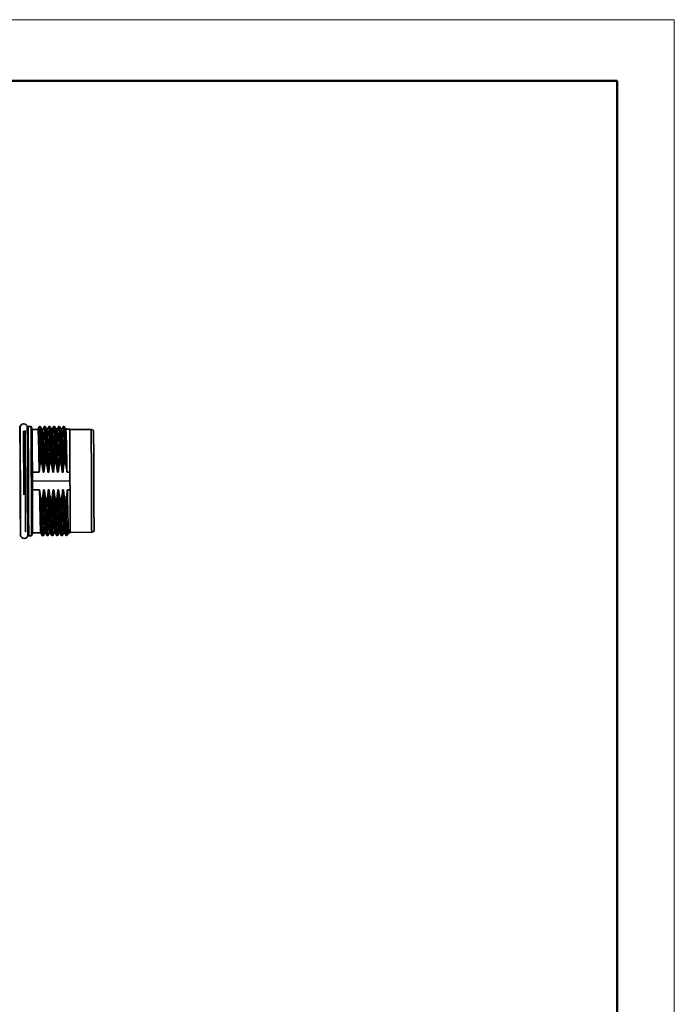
# Model space of a CAD drawing. Header units: millimetres. Extents: x 0 to 420, y 0 to 297.
# Tile 119 of 119: x 351 to 420, y 194 to 297. Entities that reach past the tile are written whole.
import ezdxf

# ---------------------------------------------------------------- set-up
doc = ezdxf.new("R2010")
doc.units = ezdxf.units.MM

msp = doc.modelspace()

# ---------------------------------------------------------------- linework, layer by layer
at = {"color": 7, "linetype": 'Continuous', "lineweight": 18}
for p, q in [((-0.0005, 297.3966), (419.993, 297.3966)), ((419.993, 297.3966), (419.993, 0.3966))]:
    msp.add_line(p, q, dxfattribs=at)
at = {"color": 7, "linetype": 'Continuous', "lineweight": 50}
for p in [(23.9959, 290.9894), (413.9959, 5.9894)]:
    msp.add_line(p, (413.9959, 290.9894), dxfattribs=at)
at = {"color": 7, "linetype": 'Continuous', "lineweight": 35}
for p, q in [((351.4008, 254.3706), (351.3912, 254.687)), ((352.1873, 254.6905), (352.1804, 254.374)), ((352.5639, 254.7652), (352.262, 254.7638)), ((352.6758, 254.4619), (352.5639, 254.7652)), ((353.282, 254.4645), (352.6758, 254.4619)), ((353.4529, 254.7654), (353.281, 254.4645)), ((353.5241, 254.7654), (353.4537, 254.7651)), ((353.5209, 254.7476), (353.5241, 254.7654)), ((353.7006, 254.4646), (353.5249, 254.7657)), ((353.782, 254.4667), (353.6995, 254.4664)), ((353.9529, 254.7675), (353.781, 254.4667)), ((354.0241, 254.7676), (353.9537, 254.7673)), ((354.0182, 254.7354), (354.0241, 254.7676)), ((354.2006, 254.4668), (354.0249, 254.7679)), ((354.282, 254.4689), (354.1995, 254.4685)), ((354.4529, 254.7697), (354.2809, 254.4689)), ((354.5241, 254.7698), (354.4537, 254.7694)), ((354.5208, 254.7519), (354.5241, 254.7698)), ((354.7006, 254.4689), (354.5249, 254.77)), ((354.7819, 254.4711), (354.6995, 254.4707)), ((354.9529, 254.7719), (354.7809, 254.4711)), ((355.0241, 254.7719), (354.9537, 254.7716)), ((355.0208, 254.7541), (355.0241, 254.7719)), ((355.2005, 254.4711), (355.0249, 254.7722)), ((355.2819, 254.4733), (355.1995, 254.4729)), ((355.4529, 254.7741), (355.2809, 254.4733)), ((355.5241, 254.7741), (355.4537, 254.7738)), ((355.5208, 254.7563), (355.5241, 254.7741)), ((355.7005, 254.4733), (355.5249, 254.7744)), ((355.7819, 254.4754), (355.6995, 254.4751)), ((355.9529, 254.7763), (355.7809, 254.4754)), ((356.6152, 254.4791), (356.1995, 254.4773)), ((358.8653, 254.4551), (356.6154, 254.4453)), ((359.1158, 254.3577), (358.8654, 254.4476)), ((353.5652, 251.1184), (353.6355, 251.1187)), ((354.0652, 251.1206), (354.1355, 251.1209)), ((354.5652, 251.1228), (354.6355, 251.1231)), ((355.0652, 251.125), (355.1355, 251.1253)), ((355.5652, 251.1271), (355.6355, 251.1275)), ((356.0652, 251.1293), (356.1354, 251.1296)), ((351.4209, 250.0347), (351.4178, 250.4752)), ((352.1974, 250.4786), (352.1982, 250.0381)), ((352.6954, 249.9646), (353.413, 249.9677)), ((353.8295, 249.9696), (353.9129, 249.9699)), ((354.3295, 249.9717), (354.4129, 249.9721)), ((354.8295, 249.9739), (354.9129, 249.9743)), ((355.3295, 249.9761), (355.4129, 249.9765)), ((355.8295, 249.9783), (355.9129, 249.9787)), ((356.3295, 249.9805), (356.6348, 249.9818)), ((356.6348, 249.9818), (356.6359, 249.7408)), ((356.6389, 249.0579), (352.6995, 249.0407)), ((351.4304, 247.5951), (351.4296, 248.0355)), ((352.207, 248.0389), (352.21, 247.5985)), ((353.4483, 248.12), (352.7035, 248.1168)), ((353.9483, 248.1222), (353.8648, 248.1218)), ((354.4483, 248.1244), (354.3648, 248.124)), ((354.9483, 248.1266), (354.8648, 248.1262)), ((355.4483, 248.1287), (355.3648, 248.1284)), ((355.9483, 248.1309), (355.8648, 248.1306)), ((356.6429, 248.1339), (356.3648, 248.1327)), ((356.6418, 248.375), (356.6429, 248.1339)), ((353.7126, 246.9712), (353.6423, 246.9708)), ((354.2126, 246.9733), (354.1423, 246.973)), ((354.7126, 246.9755), (354.6423, 246.9752)), ((355.2126, 246.9777), (355.1423, 246.9774)), ((355.7126, 246.9799), (355.6423, 246.9796)), ((356.2126, 246.9821), (356.1423, 246.9818)), ((351.4405, 243.3832), (351.4474, 243.6996)), ((352.227, 243.703), (352.2367, 243.3867)), ((352.6139, 243.3153), (352.7231, 243.6195)), ((352.7231, 243.6195), (353.5783, 243.6232)), ((353.5772, 243.625), (353.7529, 243.3239)), ((353.8248, 243.3242), (353.9968, 243.625)), ((353.9958, 243.625), (354.0783, 243.6254)), ((354.0772, 243.6272), (354.2529, 243.3261)), ((354.3248, 243.3264), (354.4968, 243.6272)), ((354.4958, 243.6272), (354.5783, 243.6276)), ((354.5772, 243.6294), (354.7529, 243.3283)), ((354.8248, 243.3286), (354.9968, 243.6294)), ((354.9958, 243.6294), (355.0783, 243.6298)), ((355.0772, 243.6315), (355.2529, 243.3304)), ((355.3248, 243.3308), (355.4968, 243.6316)), ((355.4958, 243.6316), (355.5782, 243.6319)), ((355.5772, 243.6337), (355.7529, 243.3326)), ((355.8248, 243.3329), (355.9968, 243.6338)), ((355.9958, 243.6338), (356.0782, 243.6341)), ((356.0772, 243.6359), (356.2528, 243.3348)), ((356.4957, 243.636), (356.6625, 243.6367)), ((356.6624, 243.6704), (358.9124, 243.6802)), ((358.9123, 243.6877), (359.1619, 243.7798)), ((352.3119, 243.3139), (352.6139, 243.3153)), ((353.7537, 243.3242), (353.824, 243.3245)), ((354.2537, 243.3264), (354.324, 243.3267)), ((354.7537, 243.3285), (354.824, 243.3289)), ((355.2537, 243.3307), (355.324, 243.331)), ((355.7537, 243.3329), (355.824, 243.3332)), ((356.2537, 243.3351), (356.3246, 243.3354))]:
    msp.add_line(p, q, dxfattribs=at)
at = {"color": 8, "linetype": 'Continuous', "lineweight": 35}
for p, q in [((351.4211, 249.9682), (351.4209, 250.0347)), ((352.1982, 250.0381), (352.1987, 249.9334)), ((351.4296, 248.0355), (351.4291, 248.1402)), ((352.2067, 248.1054), (352.207, 248.0389))]:
    msp.add_line(p, q, dxfattribs=at)
at = {"color": 8, "linetype": 'Continuous', "lineweight": 35, "flags": 128}
for points in [[(351.3912, 254.687), (351.3914, 254.6295), (351.3922, 254.4581), (351.3934, 254.1762), (351.3951, 253.7898), (351.3972, 253.3065), (351.3997, 252.7363), (351.4025, 252.0907), (351.4056, 251.383), (351.4089, 250.6274), (351.4123, 249.8394), (351.4158, 249.0351), (351.4193, 248.2307), (351.4228, 247.4428), (351.4261, 246.6872), (351.4292, 245.9794), (351.432, 245.3339), (351.4345, 244.7637), (351.4366, 244.2804), (351.4383, 243.8939), (351.4395, 243.6121), (351.4402, 243.4407), (351.4405, 243.3832), (351.4405, 243.3832)], [(351.4178, 250.4752), (351.4145, 251.2396), (351.4114, 251.9528), (351.4086, 252.5981), (351.4061, 253.1605), (351.4041, 253.6271), (351.4025, 253.9868), (351.4014, 254.2314), (351.4009, 254.3551), (351.4008, 254.3706)], [(352.1804, 254.374), (352.1805, 254.3585), (352.181, 254.2348), (352.1821, 253.9902), (352.1837, 253.6305), (352.1857, 253.1639), (352.1882, 252.6015), (352.191, 251.9562), (352.1941, 251.243), (352.1974, 250.4786)], [(352.1873, 254.6905), (352.1876, 254.6385), (352.1883, 254.4726), (352.1895, 254.1961), (352.1912, 253.8147), (352.1932, 253.336), (352.1957, 252.7698), (352.1985, 252.1276), (352.2016, 251.4226), (352.2049, 250.669), (352.2083, 249.8823), (352.2118, 249.0784), (352.2153, 248.2736), (352.2188, 247.4845), (352.2221, 246.7269), (352.2252, 246.0165), (352.228, 245.3675), (352.2305, 244.7933), (352.2326, 244.3055), (352.2344, 243.9141), (352.2356, 243.6269), (352.2364, 243.45), (352.2367, 243.3868)], [(352.262, 254.7638), (352.2622, 254.7056), (352.263, 254.5319), (352.2642, 254.2465), (352.266, 253.855), (352.2681, 253.3655), (352.2706, 252.7879), (352.2735, 252.134), (352.2766, 251.4171), (352.2799, 250.6518), (352.2834, 249.8536), (352.287, 249.0389), (352.2905, 248.2241), (352.294, 247.426), (352.2973, 246.6607), (352.3005, 245.9437), (352.3033, 245.2898), (352.3058, 244.7123), (352.308, 244.2228), (352.3097, 243.8313), (352.3109, 243.5458), (352.3117, 243.3722), (352.3119, 243.3139), (352.3119, 243.3139)], [(351.4474, 243.6996), (351.4473, 243.7152), (351.4468, 243.8389), (351.4457, 244.0835), (351.4442, 244.4432), (351.4421, 244.9097), (351.4397, 245.4722), (351.4368, 246.1175), (351.4337, 246.8307), (351.4304, 247.5951)], [(352.21, 247.5985), (352.2133, 246.8341), (352.2164, 246.1209), (352.2193, 245.4756), (352.2217, 244.9131), (352.2237, 244.4466), (352.2253, 244.0869), (352.2264, 243.8423), (352.2269, 243.7186), (352.227, 243.703)]]:
    msp.add_lwpolyline(points, dxfattribs=at)
at = {"color": 7, "linetype": 'Continuous', "lineweight": 35, "flags": 128}
for points in [[(351.4143, 254.6726), (351.4146, 254.6153), (351.4153, 254.4443), (351.4165, 254.1632), (351.4182, 253.7777), (351.4203, 253.2957), (351.4228, 252.7269), (351.4256, 252.083), (351.4287, 251.3771), (351.432, 250.6234), (351.4354, 249.8375), (351.4389, 249.0352), (351.4424, 248.2329), (351.4458, 247.4469), (351.4491, 246.6933), (351.4522, 245.9874), (351.455, 245.3434), (351.4575, 244.7747), (351.4596, 244.2927), (351.4613, 243.9072), (351.4625, 243.6261), (351.4633, 243.4551), (351.4635, 243.3977)], [(351.9418, 254.3317), (351.9423, 254.23), (351.9436, 253.9287), (351.9457, 253.4394), (351.9486, 252.781), (351.9521, 251.9788), (351.9561, 251.0635), (351.9604, 250.0703), (351.9649, 249.0375), (351.9694, 248.0046), (351.9738, 247.0115), (351.9777, 246.0962), (351.9812, 245.2939), (351.9841, 244.6355), (351.9863, 244.1463), (351.9876, 243.845), (351.988, 243.7433), (351.988, 243.7433)], [(352.2135, 243.401), (352.2133, 243.4584), (352.2125, 243.6294), (352.2113, 243.9105), (352.2096, 244.2959), (352.2075, 244.778), (352.205, 245.3467), (352.2022, 245.9906), (352.1991, 246.6966), (352.1958, 247.4502), (352.1924, 248.2362), (352.1889, 249.0385), (352.1854, 249.8408), (352.182, 250.6267), (352.1787, 251.3803), (352.1756, 252.0863), (352.1728, 252.7302), (352.1703, 253.299), (352.1682, 253.781), (352.1665, 254.1665), (352.1653, 254.4476), (352.1646, 254.6185), (352.1643, 254.6759)], [(352.5639, 254.7652), (352.5642, 254.7069), (352.5649, 254.5333), (352.5662, 254.2478), (352.5679, 253.8563), (352.57, 253.3668), (352.5725, 252.7892), (352.5754, 252.1353), (352.5785, 251.4184), (352.5819, 250.6531), (352.5853, 249.855), (352.5889, 249.0402), (352.5925, 248.2255), (352.5959, 247.4273), (352.5993, 246.662), (352.6024, 245.9451), (352.6053, 245.2912), (352.6078, 244.7136), (352.6099, 244.2241), (352.6116, 243.8326), (352.6129, 243.5472), (352.6136, 243.3735), (352.6139, 243.3153), (352.6139, 243.3153)], [(352.6954, 249.9646), (352.6921, 250.7387), (352.6888, 251.4761), (352.6858, 252.1606), (352.6832, 252.7776), (352.6808, 253.3136), (352.6789, 253.7571), (352.6774, 254.0983), (352.6764, 254.3301), (352.6759, 254.4472), (352.6758, 254.4619)], [(356.0247, 254.7763), (355.9892, 254.7761), (355.9537, 254.776)], [(356.6348, 249.9818), (356.6315, 250.7559), (356.6282, 251.4932), (356.6253, 252.1778), (356.6226, 252.7948), (356.6202, 253.3308), (356.6183, 253.7743), (356.6168, 254.1155), (356.6158, 254.3473), (356.6153, 254.4644), (356.6152, 254.4791)], [(358.9124, 243.6802), (358.9123, 243.6838), (358.912, 243.7699), (358.9111, 243.9688), (358.9098, 244.2764), (358.908, 244.6861), (358.9058, 245.1893), (358.9032, 245.775), (358.9004, 246.431), (358.8972, 247.1431), (358.894, 247.8963), (358.8906, 248.6744), (358.8871, 249.461), (358.8837, 250.2391), (358.8804, 250.9923), (358.8773, 251.7044), (358.8745, 252.3604), (358.8719, 252.9461), (358.8697, 253.4493), (358.8679, 253.859), (358.8666, 254.1666), (358.8657, 254.3655), (358.8654, 254.4515), (358.8653, 254.4551)], [(359.1619, 243.7798), (359.1619, 243.7946), (359.1613, 243.9124), (359.1603, 244.1454), (359.1588, 244.4884), (359.1569, 244.9337), (359.1545, 245.4714), (359.1518, 246.0894), (359.1489, 246.774), (359.1456, 247.5098), (359.1423, 248.2805), (359.1388, 249.0688), (359.1354, 249.8571), (359.132, 250.6277), (359.1288, 251.3636), (359.1258, 252.0482), (359.1231, 252.6662), (359.1208, 253.2039), (359.1189, 253.6492), (359.1174, 253.9921), (359.1163, 254.2251), (359.1158, 254.343), (359.1158, 254.3577)], [(356.6359, 249.7408), (356.6366, 249.5707), (356.6374, 249.4), (356.6381, 249.229), (356.6389, 249.0579), (356.6396, 248.8867), (356.6404, 248.7157), (356.6411, 248.5451), (356.6418, 248.375)], [(352.7035, 248.1168), (352.7069, 247.3426), (352.7101, 246.6053), (352.7131, 245.9208), (352.7158, 245.3038), (352.7181, 244.7678), (352.72, 244.3243), (352.7215, 243.983), (352.7225, 243.7513), (352.7231, 243.6342), (352.7231, 243.6195)], [(356.6625, 243.6367), (356.6625, 243.6514), (356.6619, 243.7685), (356.6609, 244.0002), (356.6594, 244.3415), (356.6575, 244.785), (356.6552, 245.321), (356.6525, 245.9379), (356.6495, 246.6225), (356.6463, 247.3598), (356.6429, 248.1339)]]:
    msp.add_lwpolyline(points, dxfattribs=at)
at = {"color": 7, "linetype": 'Continuous', "lineweight": 35}
for centre, radius, start, end in [((351.7893, 254.6743), 0.375, 0.25, 180.25), ((351.3162, 254.6847), 0.075, 1.75, 90.25), ((351.4758, 254.3729), 0.075, 181.75, 216.899384), ((352.1054, 254.3756), 0.075, 323.600626, 358.75), ((352.2623, 254.6888), 0.075, 90.25, 178.75), ((351.5224, 243.698), 0.075, 143.600626, 178.75), ((351.3655, 243.3848), 0.075, 270.25, 358.75), ((351.8385, 243.3994), 0.375, 180.25, 0.25), ((352.3116, 243.3889), 0.075, 181.75, 270.25)]:
    msp.add_arc(centre, radius, start, end, dxfattribs=at)
for points, knots in [([(351.7685, 254.2992), (351.7685, 254.2858), (351.7687, 254.2591), (351.7696, 254.045), (351.7711, 253.7093), (351.7731, 253.2483), (351.7756, 252.6777), (351.7785, 252.0105), (351.7817, 251.2681), (351.7841, 250.7274), (351.7852, 250.457)], [0, 0, 0, 0, 0.12500031, 0.25000028, 0.37500004, 0.49999966, 0.62499955, 0.74999997, 0.87499999, 1, 1, 1, 1]), ([(353.282, 254.4645), (353.2867, 254.4485), (353.2961, 254.4166), (353.3111, 254.1602), (353.3268, 253.7596), (353.3431, 253.2118), (353.36, 252.5377), (353.3773, 251.7562), (353.395, 250.894), (353.407, 250.2765), (353.413, 249.9677)], [0, 0, 0, 0, 0.12500005, 0.2500001, 0.37500013, 0.4999998, 0.62499975, 0.74999996, 0.87499986, 1, 1, 1, 1]), ([(353.5652, 251.1184), (353.5601, 251.3804), (353.5498, 251.9044), (353.5348, 252.6141), (353.5201, 253.2464), (353.5058, 253.7842), (353.492, 254.2145), (353.4787, 254.5324), (353.4659, 254.7144), (353.457, 254.7866), (353.4525, 254.7586), (353.4519, 254.7547)], [0, 0, 0, 0, 0.122525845, 0.245048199, 0.36757168, 0.490095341, 0.612619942, 0.735143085, 0.857667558, 0.980190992, 1, 1, 1, 1]), ([(353.5261, 254.755), (353.5294, 254.7439), (353.5369, 254.7197), (353.549, 254.5285), (353.5623, 254.2159), (353.5761, 253.7842), (353.5904, 253.2468), (353.6051, 252.6144), (353.6201, 251.9048), (353.6304, 251.3807), (353.6355, 251.1187)], [0, 0, 0, 0, 0.106951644, 0.234530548, 0.362108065, 0.489687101, 0.61726516, 0.744843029, 0.872419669, 1, 1, 1, 1]), ([(353.8295, 249.9696), (353.8235, 250.2783), (353.8116, 250.8958), (353.7939, 251.7581), (353.7765, 252.5396), (353.7597, 253.2136), (353.7434, 253.7616), (353.7277, 254.1613), (353.7134, 254.4089), (353.7046, 254.4401), (353.7006, 254.4545)], [0, 0, 0, 0, 0.127283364, 0.254566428, 0.381849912, 0.509133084, 0.636415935, 0.763699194, 0.890982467, 1, 1, 1, 1]), ([(353.782, 254.4667), (353.7867, 254.4507), (353.7961, 254.4188), (353.8111, 254.1624), (353.8268, 253.7618), (353.8431, 253.214), (353.86, 252.5399), (353.8773, 251.7584), (353.895, 250.8962), (353.907, 250.2787), (353.9129, 249.9699)], [0, 0, 0, 0, 0.125000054, 0.25000011, 0.375000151, 0.499999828, 0.624999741, 0.750000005, 0.874999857, 1, 1, 1, 1]), ([(354.0652, 251.1206), (354.0601, 251.3826), (354.0498, 251.9066), (354.0348, 252.6162), (354.0201, 253.2486), (354.0058, 253.7864), (353.992, 254.2166), (353.9787, 254.5346), (353.9659, 254.7166), (353.957, 254.7888), (353.9525, 254.7608), (353.9519, 254.7569)], [0, 0, 0, 0, 0.122525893, 0.245048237, 0.367571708, 0.49009536, 0.612619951, 0.735143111, 0.857667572, 0.980190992, 1, 1, 1, 1]), ([(354.026, 254.7572), (354.0294, 254.7461), (354.0369, 254.7219), (354.049, 254.5306), (354.0623, 254.2181), (354.0761, 253.7864), (354.0904, 253.249), (354.1051, 252.6165), (354.1201, 251.9069), (354.1303, 251.3829), (354.1355, 251.1209)], [0, 0, 0, 0, 0.10695164, 0.23453053, 0.36210804, 0.48968707, 0.61726507, 0.74484299, 0.87241962, 1, 1, 1, 1]), ([(354.3295, 249.9717), (354.3235, 250.2805), (354.3115, 250.898), (354.2939, 251.7602), (354.2765, 252.5417), (354.2597, 253.2157), (354.2434, 253.7638), (354.2277, 254.1635), (354.2134, 254.411), (354.2046, 254.4423), (354.2006, 254.4567)], [0, 0, 0, 0, 0.12728348, 0.25456653, 0.38184996, 0.50913312, 0.63641596, 0.76369921, 0.89098247, 1, 1, 1, 1]), ([(354.282, 254.4689), (354.2867, 254.4529), (354.2961, 254.4209), (354.3111, 254.1646), (354.3268, 253.764), (354.3431, 253.2162), (354.36, 252.5421), (354.3773, 251.7606), (354.395, 250.8984), (354.407, 250.2809), (354.4129, 249.9721)], [0, 0, 0, 0, 0.12500005, 0.25000009, 0.37500013, 0.49999976, 0.62499971, 0.74999996, 0.87499986, 1, 1, 1, 1]), ([(354.5652, 251.1228), (354.56, 251.3848), (354.5498, 251.9088), (354.5348, 252.6184), (354.5201, 253.2508), (354.5058, 253.7886), (354.492, 254.2188), (354.4787, 254.5367), (354.4659, 254.7188), (354.457, 254.791), (354.4525, 254.7629), (354.4519, 254.759)], [0, 0, 0, 0, 0.12252584, 0.24504819, 0.36757167, 0.49009533, 0.61261993, 0.73514309, 0.85766756, 0.98019099, 1, 1, 1, 1]), ([(354.526, 254.7594), (354.5294, 254.7483), (354.5368, 254.724), (354.549, 254.5328), (354.5623, 254.2203), (354.5761, 253.7886), (354.5904, 253.2511), (354.6051, 252.6187), (354.6201, 251.9091), (354.6303, 251.3851), (354.6355, 251.1231)], [0, 0, 0, 0, 0.106951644, 0.234530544, 0.362108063, 0.489687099, 0.617265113, 0.744843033, 0.872419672, 1, 1, 1, 1]), ([(354.8295, 249.9739), (354.8235, 250.2827), (354.8115, 250.9002), (354.7939, 251.7624), (354.7765, 252.5439), (354.7597, 253.2179), (354.7434, 253.766), (354.7277, 254.1657), (354.7134, 254.4132), (354.7046, 254.4444), (354.7006, 254.4588)], [0, 0, 0, 0, 0.12728336, 0.25456649, 0.38184992, 0.50913309, 0.63641594, 0.7636992, 0.89098247, 1, 1, 1, 1]), ([(354.7819, 254.4711), (354.7867, 254.4551), (354.7961, 254.4231), (354.8111, 254.1668), (354.8268, 253.7662), (354.8431, 253.2183), (354.86, 252.5443), (354.8773, 251.7628), (354.895, 250.9006), (354.907, 250.2831), (354.9129, 249.9743)], [0, 0, 0, 0, 0.12500005, 0.25000011, 0.37500015, 0.49999979, 0.62499974, 0.75, 0.87499986, 1, 1, 1, 1]), ([(355.0652, 251.125), (355.06, 251.387), (355.0498, 251.911), (355.0348, 252.6206), (355.0201, 253.2529), (355.0058, 253.7908), (354.992, 254.221), (354.9787, 254.5389), (354.9659, 254.721), (354.957, 254.7932), (354.9525, 254.7651), (354.9519, 254.7612)], [0, 0, 0, 0, 0.12252589, 0.24504824, 0.36757171, 0.49009536, 0.61261995, 0.73514311, 0.85766757, 0.98019099, 1, 1, 1, 1]), ([(355.026, 254.7615), (355.0294, 254.7505), (355.0368, 254.7262), (355.049, 254.535), (355.0623, 254.2224), (355.0761, 253.7908), (355.0904, 253.2533), (355.1051, 252.6209), (355.1201, 251.9113), (355.1303, 251.3873), (355.1355, 251.1253)], [0, 0, 0, 0, 0.10695164, 0.23453053, 0.36210804, 0.48968707, 0.61726507, 0.74484299, 0.87241962, 1, 1, 1, 1]), ([(355.3295, 249.9761), (355.3235, 250.2849), (355.3115, 250.9024), (355.2939, 251.7646), (355.2765, 252.5461), (355.2597, 253.2201), (355.2433, 253.7682), (355.2277, 254.1678), (355.2133, 254.4154), (355.2046, 254.4466), (355.2006, 254.461)], [0, 0, 0, 0, 0.127283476, 0.254566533, 0.381849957, 0.50913312, 0.636415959, 0.763699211, 0.890982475, 1, 1, 1, 1]), ([(355.2819, 254.4733), (355.2867, 254.4573), (355.2961, 254.4253), (355.3111, 254.169), (355.3268, 253.7683), (355.3431, 253.2205), (355.36, 252.5465), (355.3773, 251.765), (355.395, 250.9027), (355.4069, 250.2852), (355.4129, 249.9765)], [0, 0, 0, 0, 0.12500004, 0.25000009, 0.37500012, 0.49999976, 0.6249997, 0.74999996, 0.87499974, 1, 1, 1, 1]), ([(355.5652, 251.1272), (355.56, 251.3892), (355.5498, 251.9132), (355.5348, 252.6228), (355.5201, 253.2551), (355.5058, 253.793), (355.492, 254.2232), (355.4787, 254.5411), (355.4659, 254.7232), (355.457, 254.7953), (355.4525, 254.7673), (355.4519, 254.7634)], [0, 0, 0, 0, 0.12252584, 0.24504819, 0.36757167, 0.49009533, 0.61261993, 0.73514309, 0.85766757, 0.98019099, 1, 1, 1, 1]), ([(355.526, 254.7637), (355.5294, 254.7527), (355.5368, 254.7284), (355.549, 254.5372), (355.5623, 254.2246), (355.5761, 253.793), (355.5904, 253.2555), (355.6051, 252.6231), (355.6201, 251.9135), (355.6303, 251.3895), (355.6355, 251.1275)], [0, 0, 0, 0, 0.10695164, 0.23453054, 0.36210806, 0.48968705, 0.61726511, 0.74484298, 0.87241967, 1, 1, 1, 1]), ([(355.8295, 249.9783), (355.8235, 250.2871), (355.8115, 250.9046), (355.7939, 251.7668), (355.7765, 252.5483), (355.7597, 253.2223), (355.7433, 253.7704), (355.7277, 254.17), (355.7133, 254.4176), (355.7046, 254.4488), (355.7006, 254.4632)], [0, 0, 0, 0, 0.12728336, 0.25456648, 0.38184991, 0.50913308, 0.63641597, 0.7636992, 0.89098247, 1, 1, 1, 1]), ([(355.7819, 254.4754), (355.7866, 254.4595), (355.7961, 254.4275), (355.8111, 254.1712), (355.8268, 253.7705), (355.8431, 253.2227), (355.86, 252.5486), (355.8773, 251.7671), (355.895, 250.9049), (355.9069, 250.2874), (355.9129, 249.9787)], [0, 0, 0, 0, 0.12500005, 0.2500001, 0.37500015, 0.49999978, 0.62499974, 0.74999995, 0.87499986, 1, 1, 1, 1]), ([(355.9538, 254.7761), (355.9538, 254.7761), (355.9567, 254.7975), (355.9665, 254.7229), (355.9786, 254.544), (355.9921, 254.2254), (356.0058, 253.7951), (356.0201, 253.2576), (356.0348, 252.6247), (356.0498, 251.9156), (356.0601, 251.3914), (356.0652, 251.1293)], [0, 0, 0, 0, 0.000027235, 0.125023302, 0.250024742, 0.375015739, 0.500019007, 0.625010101, 0.750012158, 0.87500741, 1, 1, 1, 1]), ([(356.0241, 254.7729), (356.0246, 254.7739), (356.0273, 254.7797), (356.0322, 254.7514), (356.0413, 254.6646), (356.0535, 254.4537), (356.0683, 254.0505), (356.0844, 253.5059), (356.1004, 252.8283), (356.1178, 252.0396), (356.1295, 251.4356), (356.1354, 251.1296)], [0, 0, 0, 0, 0.015397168, 0.084512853, 0.153627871, 0.291921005, 0.430211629, 0.572489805, 0.711068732, 0.853665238, 1, 1, 1, 1]), ([(356.2017, 254.4735), (356.1722, 254.5241), (356.1132, 254.6251), (356.0543, 254.7262), (356.0248, 254.7767)], [0, 0, 0, 0, 0.49999781, 1, 1, 1, 1]), ([(356.2005, 254.4581), (356.202, 254.4604), (356.2079, 254.4695), (356.2189, 254.3278), (356.2336, 254.0377), (356.2489, 253.5918), (356.2649, 253.0246), (356.2812, 252.3384), (356.2977, 251.5885), (356.3135, 250.7943), (356.3241, 250.2539), (356.3295, 249.9805)], [0, 0, 0, 0, 0.04068459, 0.16170598, 0.28623737, 0.40725959, 0.53179096, 0.652813, 0.77734433, 0.88736541, 1, 1, 1, 1]), ([(353.413, 249.9677), (353.4304, 250.1592), (353.4568, 250.4473), (353.5067, 250.7818), (353.5365, 250.9594), (353.5525, 251.051), (353.561, 251.0974), (353.5638, 251.1119), (353.5648, 251.1166), (353.5652, 251.1184)], [0, 0, 0, 0, 0.496666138, 0.747171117, 0.87329466, 0.962054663, 0.987377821, 0.99527615, 1, 1, 1, 1]), ([(353.6355, 251.1187), (353.6359, 251.1171), (353.6394, 251.1031), (353.6794, 250.9115), (353.7574, 250.5323), (353.805, 250.161), (353.8295, 249.9696)], [0, 0, 0, 0, 0.00434099, 0.03709707, 0.50362043, 1, 1, 1, 1]), ([(353.9129, 249.9699), (353.9304, 250.1615), (353.9568, 250.4496), (354.0067, 250.7841), (354.0365, 250.9617), (354.0525, 251.0532), (354.061, 251.0996), (354.0638, 251.114), (354.0648, 251.1188), (354.0652, 251.1206)], [0, 0, 0, 0, 0.49684569, 0.74731325, 0.87337838, 0.96207589, 0.98738269, 0.99527693, 1, 1, 1, 1]), ([(354.1355, 251.1209), (354.1359, 251.1193), (354.1394, 251.1053), (354.1794, 250.9136), (354.2574, 250.5344), (354.305, 250.1631), (354.3295, 249.9717)], [0, 0, 0, 0, 0.00434292, 0.03712106, 0.50382428, 1, 1, 1, 1]), ([(354.4129, 249.9721), (354.4304, 250.1637), (354.4568, 250.4518), (354.5067, 250.7863), (354.5365, 250.9639), (354.5525, 251.0554), (354.561, 251.1018), (354.5637, 251.1162), (354.5648, 251.121), (354.5652, 251.1228)], [0, 0, 0, 0, 0.49684647, 0.74731391, 0.87337917, 0.96207589, 0.98738348, 0.99527772, 1, 1, 1, 1]), ([(354.6355, 251.1231), (354.6359, 251.1215), (354.6394, 251.1075), (354.6794, 250.9158), (354.7574, 250.5366), (354.805, 250.1653), (354.8295, 249.9739)], [0, 0, 0, 0, 0.00434196, 0.03712107, 0.50382388, 1, 1, 1, 1]), ([(354.9129, 249.9743), (354.9304, 250.1658), (354.9567, 250.4539), (355.0066, 250.7883), (355.0365, 250.9659), (355.0525, 251.0575), (355.061, 251.104), (355.0637, 251.1184), (355.0648, 251.1232), (355.0652, 251.125)], [0, 0, 0, 0, 0.49666534, 0.74717032, 0.87329466, 0.96205466, 0.98737782, 0.99527615, 1, 1, 1, 1]), ([(355.1355, 251.1253), (355.1359, 251.1236), (355.1394, 251.1097), (355.1794, 250.918), (355.2574, 250.5388), (355.305, 250.1675), (355.3295, 249.9761)], [0, 0, 0, 0, 0.00434118, 0.03709801, 0.50362013, 1, 1, 1, 1]), ([(355.4129, 249.9765), (355.4304, 250.168), (355.4568, 250.4562), (355.5067, 250.7906), (355.5365, 250.9682), (355.5525, 251.0598), (355.561, 251.1062), (355.5637, 251.1206), (355.5648, 251.1254), (355.5652, 251.1271)], [0, 0, 0, 0, 0.49684655, 0.74731403, 0.87337931, 0.96207591, 0.98738364, 0.99527789, 1, 1, 1, 1]), ([(355.6355, 251.1275), (355.6359, 251.1258), (355.6394, 251.1118), (355.6794, 250.9201), (355.7574, 250.5409), (355.805, 250.1696), (355.8295, 249.9783)], [0, 0, 0, 0, 0.00434196, 0.03712013, 0.5038238, 1, 1, 1, 1]), ([(355.9129, 249.9787), (355.9304, 250.1702), (355.9568, 250.4584), (356.0067, 250.7928), (356.0365, 250.9704), (356.0525, 251.0619), (356.061, 251.1083), (356.0637, 251.1228), (356.0648, 251.1275), (356.0652, 251.1293)], [0, 0, 0, 0, 0.49684655, 0.74731324, 0.87337931, 0.96207591, 0.98738364, 0.99527789, 1, 1, 1, 1]), ([(356.1354, 251.1296), (356.1603, 251.0127), (356.2101, 250.7788), (356.2772, 250.3959), (356.3108, 250.1289), (356.3295, 249.9805)], [0, 0, 0, 0, 0.30760055, 0.61520796, 1, 1, 1, 1]), ([(352.6954, 249.9646), (352.6968, 249.6566), (352.6995, 249.0407), (352.7021, 248.4247), (352.7035, 248.1168)], [0, 0, 0, 0, 0.49999975, 1, 1, 1, 1]), ([(353.6423, 246.9708), (353.6419, 246.9725), (353.6384, 246.9865), (353.5984, 247.1782), (353.5204, 247.5574), (353.4728, 247.9287), (353.4483, 248.12)], [0, 0, 0, 0, 0.00434273, 0.03712087, 0.50382413, 1, 1, 1, 1]), ([(353.4483, 248.12), (353.4543, 247.8113), (353.4662, 247.1937), (353.4839, 246.3315), (353.5013, 245.55), (353.5181, 244.876), (353.5344, 244.3281), (353.5501, 243.9275), (353.5651, 243.6712), (353.5746, 243.6392), (353.5793, 243.6232)], [0, 0, 0, 0, 0.12500025, 0.25000009, 0.37500034, 0.50000024, 0.6249999, 0.7499999, 0.87499996, 1, 1, 1, 1]), ([(353.8648, 248.1218), (353.8473, 247.9303), (353.821, 247.6421), (353.7711, 247.3077), (353.7413, 247.1301), (353.7252, 247.0386), (353.7168, 246.9921), (353.714, 246.9777), (353.713, 246.9729), (353.7126, 246.9712)], [0, 0, 0, 0, 0.49684576, 0.74731325, 0.87337853, 0.96207605, 0.98738286, 0.9952771, 1, 1, 1, 1]), ([(353.9958, 243.625), (353.9911, 243.641), (353.9817, 243.673), (353.9667, 243.9293), (353.951, 244.33), (353.9347, 244.8778), (353.9178, 245.5518), (353.9005, 246.3333), (353.8828, 247.1956), (353.8708, 247.8131), (353.8648, 248.1218)], [0, 0, 0, 0, 0.12500006, 0.2500001, 0.37500016, 0.49999983, 0.62499975, 0.75000001, 0.87499986, 1, 1, 1, 1]), ([(354.1423, 246.973), (354.1419, 246.9747), (354.1384, 246.9887), (354.0984, 247.1804), (354.0204, 247.5596), (353.9728, 247.9309), (353.9483, 248.1222)], [0, 0, 0, 0, 0.00434196, 0.03712107, 0.50382375, 1, 1, 1, 1]), ([(353.9483, 248.1222), (353.9543, 247.8134), (353.9662, 247.1959), (353.9839, 246.3337), (354.0012, 245.5522), (354.0181, 244.8781), (354.0344, 244.3303), (354.0501, 243.9297), (354.0651, 243.6734), (354.0746, 243.6414), (354.0793, 243.6254)], [0, 0, 0, 0, 0.12500014, 0.24999999, 0.37500025, 0.50000025, 0.62499985, 0.74999991, 0.87499995, 1, 1, 1, 1]), ([(354.3648, 248.124), (354.3473, 247.9324), (354.321, 247.6443), (354.2711, 247.3098), (354.2413, 247.1323), (354.2252, 247.0407), (354.2168, 246.9943), (354.214, 246.9799), (354.213, 246.9751), (354.2126, 246.9733)], [0, 0, 0, 0, 0.49684647, 0.74731391, 0.87337917, 0.96207589, 0.98738348, 0.99527772, 1, 1, 1, 1]), ([(354.4958, 243.6272), (354.4911, 243.6432), (354.4817, 243.6752), (354.4667, 243.9315), (354.451, 244.3321), (354.4347, 244.88), (354.4178, 245.554), (354.4005, 246.3355), (354.3828, 247.1977), (354.3708, 247.8153), (354.3648, 248.124)], [0, 0, 0, 0, 0.12500004, 0.2500001, 0.37500011, 0.49999977, 0.62499976, 0.74999991, 0.87499986, 1, 1, 1, 1]), ([(354.6423, 246.9752), (354.6419, 246.9768), (354.6384, 246.9908), (354.5984, 247.1825), (354.5204, 247.5616), (354.4728, 247.933), (354.4483, 248.1244)], [0, 0, 0, 0, 0.00434118, 0.03709801, 0.50362013, 1, 1, 1, 1]), ([(354.4483, 248.1244), (354.4543, 247.8156), (354.4662, 247.1981), (354.4839, 246.3359), (354.5012, 245.5544), (354.5181, 244.8803), (354.5344, 244.3325), (354.5501, 243.9319), (354.5651, 243.6755), (354.5745, 243.6436), (354.5793, 243.6276)], [0, 0, 0, 0, 0.12500025, 0.25000009, 0.37500024, 0.50000023, 0.62499989, 0.74999989, 0.87499995, 1, 1, 1, 1]), ([(354.8648, 248.1262), (354.8473, 247.9347), (354.821, 247.6466), (354.7711, 247.3122), (354.7413, 247.1345), (354.7252, 247.043), (354.7168, 246.9965), (354.714, 246.9821), (354.713, 246.9773), (354.7126, 246.9755)], [0, 0, 0, 0, 0.49666538, 0.74717114, 0.87329467, 0.96205467, 0.98737782, 0.99527615, 1, 1, 1, 1]), ([(354.9958, 243.6294), (354.9911, 243.6454), (354.9817, 243.6774), (354.9666, 243.9337), (354.951, 244.3343), (354.9347, 244.8821), (354.9178, 245.5562), (354.9005, 246.3377), (354.8828, 247.1999), (354.8708, 247.8174), (354.8648, 248.1262)], [0, 0, 0, 0, 0.125000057, 0.250000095, 0.375000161, 0.499999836, 0.624999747, 0.750000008, 0.874999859, 1, 1, 1, 1]), ([(355.1423, 246.9774), (355.1419, 246.979), (355.1384, 246.993), (355.0983, 247.1847), (355.0204, 247.5639), (354.9728, 247.9352), (354.9483, 248.1266)], [0, 0, 0, 0, 0.00434196, 0.03712091, 0.5038238, 1, 1, 1, 1]), ([(354.9483, 248.1266), (354.9542, 247.8178), (354.9662, 247.2003), (354.9839, 246.3381), (355.0012, 245.5566), (355.0181, 244.8825), (355.0344, 244.3347), (355.0501, 243.9341), (355.0651, 243.6777), (355.0745, 243.6458), (355.0793, 243.6298)], [0, 0, 0, 0, 0.12500014, 0.24999999, 0.37500025, 0.50000016, 0.62499984, 0.7499999, 0.87499994, 1, 1, 1, 1]), ([(355.3648, 248.1284), (355.3473, 247.9368), (355.321, 247.6487), (355.2711, 247.3142), (355.2413, 247.1366), (355.2252, 247.0451), (355.2167, 246.9987), (355.214, 246.9843), (355.213, 246.9795), (355.2126, 246.9777)], [0, 0, 0, 0, 0.49684655, 0.74731403, 0.87337931, 0.96207591, 0.98738364, 0.99527789, 1, 1, 1, 1]), ([(355.4958, 243.6316), (355.4911, 243.6476), (355.4817, 243.6795), (355.4666, 243.9359), (355.451, 244.3365), (355.4347, 244.8843), (355.4178, 245.5584), (355.4005, 246.3399), (355.3828, 247.2021), (355.3708, 247.8196), (355.3648, 248.1284)], [0, 0, 0, 0, 0.12500004, 0.2500001, 0.37500011, 0.49999977, 0.62499976, 0.74999991, 0.87499986, 1, 1, 1, 1]), ([(355.6423, 246.9796), (355.6419, 246.9812), (355.6384, 246.9952), (355.5983, 247.1869), (355.5204, 247.5661), (355.4728, 247.9374), (355.4483, 248.1287)], [0, 0, 0, 0, 0.00434273, 0.03712087, 0.50382418, 1, 1, 1, 1]), ([(355.4483, 248.1287), (355.4542, 247.82), (355.4662, 247.2025), (355.4839, 246.3402), (355.5012, 245.5588), (355.5181, 244.8847), (355.5344, 244.3369), (355.5501, 243.9362), (355.5651, 243.6799), (355.5745, 243.6479), (355.5792, 243.632)], [0, 0, 0, 0, 0.12500013, 0.25000008, 0.37500023, 0.50000022, 0.62499989, 0.74999989, 0.87499995, 1, 1, 1, 1]), ([(355.8648, 248.1306), (355.8473, 247.939), (355.821, 247.6508), (355.7711, 247.3164), (355.7413, 247.1388), (355.7252, 247.0473), (355.7167, 247.0009), (355.714, 246.9864), (355.713, 246.9817), (355.7126, 246.9799)], [0, 0, 0, 0, 0.49684616, 0.74731344, 0.87337862, 0.96207594, 0.98738287, 0.9952771, 1, 1, 1, 1]), ([(355.9958, 243.6338), (355.9911, 243.6498), (355.9817, 243.6817), (355.9666, 243.9381), (355.951, 244.3387), (355.9347, 244.8865), (355.9178, 245.5606), (355.9005, 246.3421), (355.8828, 247.2043), (355.8708, 247.8218), (355.8648, 248.1306)], [0, 0, 0, 0, 0.12500004, 0.25000006, 0.37500012, 0.49999977, 0.62499967, 0.74999992, 0.87499975, 1, 1, 1, 1]), ([(356.1423, 246.9818), (356.1419, 246.9834), (356.1384, 246.9974), (356.0983, 247.189), (356.0204, 247.5682), (355.9728, 247.9395), (355.9483, 248.1309)], [0, 0, 0, 0, 0.00434099, 0.03709723, 0.50361973, 1, 1, 1, 1]), ([(355.9483, 248.1309), (355.9542, 247.8222), (355.9662, 247.2046), (355.9839, 246.3424), (356.0012, 245.5609), (356.0181, 244.8869), (356.0344, 244.3388), (356.0501, 243.9392), (356.0644, 243.6916), (356.0732, 243.6604), (356.0772, 243.646)], [0, 0, 0, 0, 0.12728336, 0.25456643, 0.38184991, 0.50913304, 0.63641592, 0.76369921, 0.89098247, 1, 1, 1, 1]), ([(356.3648, 248.1327), (356.3546, 248.0136), (356.3341, 247.7754), (356.2843, 247.3914), (356.2381, 247.1278), (356.2125, 246.9821)], [0, 0, 0, 0, 0.30886311, 0.61772028, 1, 1, 1, 1]), ([(356.3648, 248.1327), (356.3693, 247.9004), (356.3793, 247.3742), (356.3954, 246.5877), (356.412, 245.8108), (356.4286, 245.1195), (356.4444, 244.5463), (356.4599, 244.0944), (356.4745, 243.7947), (356.4865, 243.6423), (356.4933, 243.6522), (356.4957, 243.6557)], [0, 0, 0, 0, 0.0938933, 0.21270665, 0.3349654, 0.45377896, 0.57603777, 0.69485131, 0.8171102, 0.9359233, 1, 1, 1, 1]), ([(353.7569, 243.342), (353.7559, 243.3349), (353.7509, 243.3023), (353.7416, 243.3735), (353.7288, 243.5572), (353.7155, 243.8747), (353.7017, 244.3051), (353.6874, 244.8429), (353.6727, 245.4752), (353.6577, 246.1848), (353.6474, 246.7088), (353.6423, 246.9708)], [0, 0, 0, 0, 0.033434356, 0.154254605, 0.275075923, 0.395895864, 0.516717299, 0.637538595, 0.758358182, 0.879177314, 1, 1, 1, 1]), ([(353.7126, 246.9711), (353.7177, 246.7091), (353.728, 246.1851), (353.743, 245.4755), (353.7577, 244.8432), (353.772, 244.3053), (353.7858, 243.8751), (353.7991, 243.5572), (353.8118, 243.3751), (353.8208, 243.303), (353.8253, 243.331), (353.8259, 243.3349)], [0, 0, 0, 0, 0.12252587, 0.24504826, 0.36757099, 0.49009545, 0.61261999, 0.73514313, 0.85766759, 0.98019099, 1, 1, 1, 1]), ([(354.2569, 243.3442), (354.2559, 243.3371), (354.2509, 243.3045), (354.2416, 243.3757), (354.2288, 243.5594), (354.2155, 243.8769), (354.2017, 244.3072), (354.1874, 244.845), (354.1727, 245.4774), (354.1577, 246.187), (354.1474, 246.711), (354.1423, 246.973)], [0, 0, 0, 0, 0.03343434, 0.1542546, 0.27507587, 0.39589588, 0.51671726, 0.63753857, 0.75835817, 0.87917742, 1, 1, 1, 1]), ([(354.2126, 246.9733), (354.2177, 246.7113), (354.228, 246.1873), (354.243, 245.4777), (354.2577, 244.8454), (354.272, 244.3075), (354.2858, 243.8773), (354.2991, 243.5594), (354.3118, 243.3773), (354.3208, 243.3051), (354.3253, 243.3332), (354.3259, 243.3371)], [0, 0, 0, 0, 0.12252576, 0.24504815, 0.36757088, 0.49009536, 0.61261997, 0.73514312, 0.85766758, 0.98019099, 1, 1, 1, 1]), ([(354.7569, 243.3464), (354.7559, 243.3393), (354.7509, 243.3066), (354.7416, 243.3779), (354.7288, 243.5616), (354.7155, 243.8791), (354.7017, 244.3094), (354.6874, 244.8472), (354.6727, 245.4796), (354.6577, 246.1892), (354.6474, 246.7132), (354.6423, 246.9752)], [0, 0, 0, 0, 0.03343434, 0.15425459, 0.27507589, 0.39589583, 0.51671728, 0.63753858, 0.75835817, 0.87917731, 1, 1, 1, 1]), ([(354.7126, 246.9755), (354.7177, 246.7135), (354.728, 246.1895), (354.743, 245.4799), (354.7577, 244.8475), (354.772, 244.3097), (354.7858, 243.8795), (354.7991, 243.5616), (354.8118, 243.3795), (354.8208, 243.3073), (354.8253, 243.3354), (354.8259, 243.3393)], [0, 0, 0, 0, 0.12252588, 0.24504816, 0.367571, 0.49009547, 0.61262002, 0.73514316, 0.8576676, 0.98019101, 1, 1, 1, 1]), ([(355.2569, 243.3485), (355.2559, 243.3415), (355.2509, 243.3088), (355.2415, 243.38), (355.2288, 243.5638), (355.2155, 243.8813), (355.2017, 244.3116), (355.1874, 244.8494), (355.1727, 245.4818), (355.1577, 246.1914), (355.1474, 246.7154), (355.1423, 246.9774)], [0, 0, 0, 0, 0.03343434, 0.1542546, 0.2750759, 0.39589589, 0.51671727, 0.63753858, 0.75835817, 0.87917742, 1, 1, 1, 1]), ([(355.2126, 246.9777), (355.2177, 246.7157), (355.228, 246.1917), (355.243, 245.4821), (355.2577, 244.8497), (355.272, 244.3119), (355.2858, 243.8817), (355.2991, 243.5637), (355.3118, 243.3817), (355.3207, 243.3095), (355.3252, 243.3375), (355.3259, 243.3414)], [0, 0, 0, 0, 0.122525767, 0.245048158, 0.367570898, 0.490095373, 0.612619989, 0.735143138, 0.857667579, 0.98019099, 1, 1, 1, 1]), ([(355.7607, 243.3714), (355.7584, 243.3544), (355.7522, 243.3091), (355.7416, 243.3796), (355.7288, 243.5667), (355.7155, 243.8833), (355.7017, 244.3138), (355.6874, 244.8516), (355.6727, 245.4839), (355.6577, 246.1935), (355.6474, 246.7176), (355.6423, 246.9796)], [0, 0, 0, 0, 0.06954465, 0.18585115, 0.30215861, 0.4184648, 0.53477242, 0.65107992, 0.76738576, 0.88369117, 1, 1, 1, 1]), ([(355.7126, 246.9799), (355.7177, 246.7179), (355.728, 246.1939), (355.743, 245.4842), (355.7577, 244.8519), (355.772, 244.3141), (355.7858, 243.8838), (355.7991, 243.5659), (355.8118, 243.3839), (355.8207, 243.3117), (355.8252, 243.3397), (355.8259, 243.3436)], [0, 0, 0, 0, 0.12252588, 0.24504815, 0.36757098, 0.49009545, 0.61261999, 0.73514313, 0.85766759, 0.98019099, 1, 1, 1, 1]), ([(356.1423, 246.9818), (356.1475, 246.7197), (356.1577, 246.1955), (356.1727, 245.4864), (356.1874, 244.8534), (356.2017, 244.3164), (356.2155, 243.8844), (356.2288, 243.5719), (356.241, 243.3808), (356.2484, 243.3564), (356.2518, 243.3453)], [0, 0, 0, 0, 0.127574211, 0.255150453, 0.382734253, 0.51030768, 0.637892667, 0.765465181, 0.893048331, 1, 1, 1, 1]), ([(356.2125, 246.9821), (356.2134, 246.9385), (356.2176, 246.7203), (356.2277, 246.2222), (356.2419, 245.5225), (356.2588, 244.815), (356.2744, 244.2214), (356.2902, 243.7693), (356.3047, 243.4668), (356.316, 243.3441), (356.3223, 243.34), (356.324, 243.3388)], [0, 0, 0, 0, 0.0205298, 0.10274195, 0.24129453, 0.3838676, 0.52242123, 0.66499826, 0.80362521, 0.94627913, 1, 1, 1, 1]), ([(356.3247, 243.335), (356.3538, 243.3858), (356.4118, 243.4873), (356.4699, 243.5889), (356.4989, 243.6397)], [0, 0, 0, 0, 0.50000229, 1, 1, 1, 1]), ([(356.3319, 243.3649), (356.334, 243.3846), (356.3403, 243.4438), (356.3506, 243.6667), (356.3589, 243.9337), (356.3633, 244.1536), (356.364, 244.1912)], [0, 0, 0, 0, 0.1847173, 0.55431209, 0.92390294, 1, 1, 1, 1])]:
    msp.add_open_spline(points, degree=3, knots=knots, dxfattribs=at)
msp.add_open_spline([(351.7852, 250.4572), (351.7873, 249.9837), (351.7914, 249.0367), (351.7956, 248.0897), (351.7976, 247.6162)], degree=3, dxfattribs=at)

doc.saveas('drawing.dxf')
